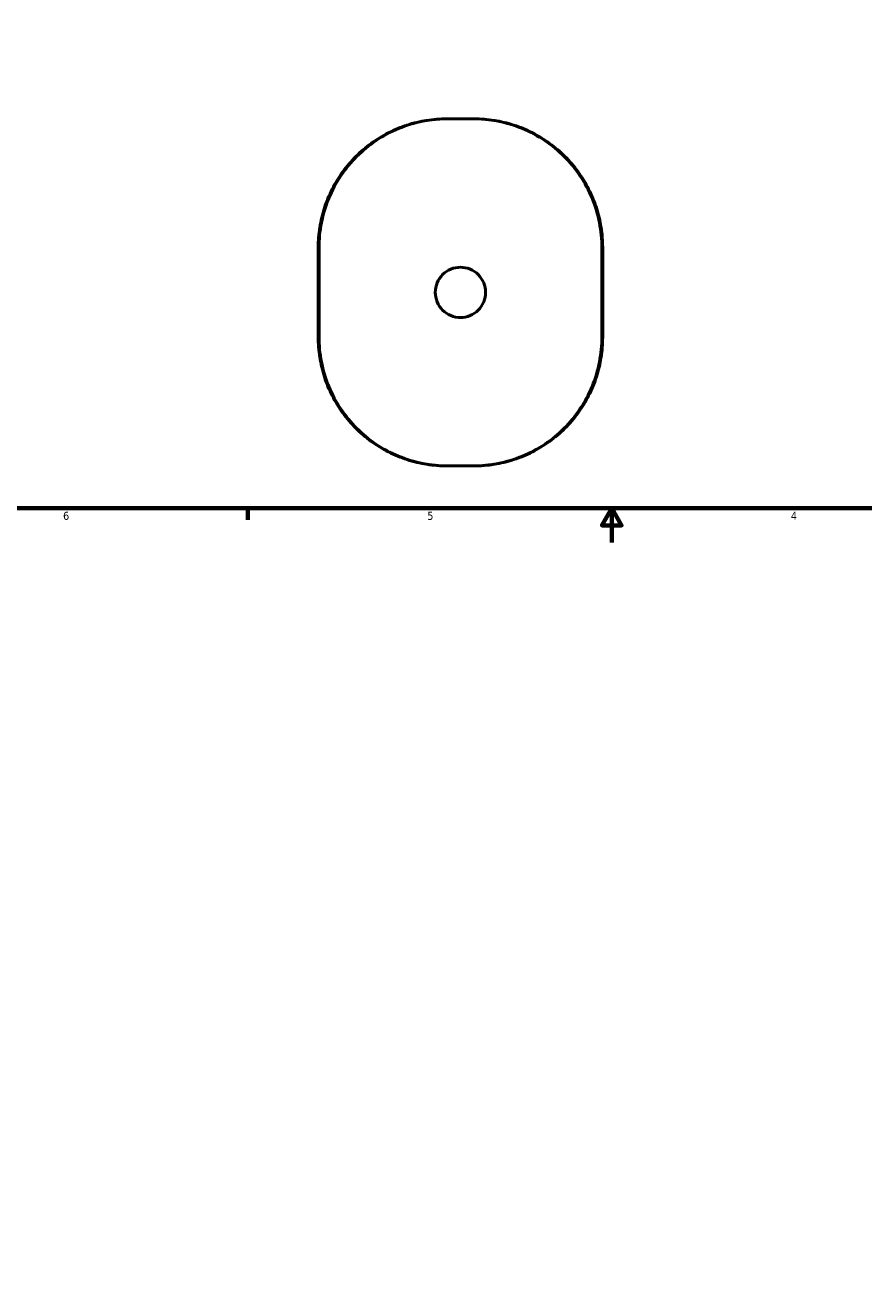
# Model space of a CAD drawing. Header units: inches. Extents: x 0.1 to 39.8, y -37.7 to 21.4.
# Tile 2 of 6: x 10.2 to 19.9, y -8.1 to 6.6. Entities that reach past the tile are written whole.
import ezdxf

# ---------------------------------------------------------------- set-up
doc = ezdxf.new("R2010")
doc.units = ezdxf.units.IN
doc.header["$MEASUREMENT"] = 0
for name, color, linetype, lineweight in [('Border (ANSI)', 7, 'Continuous', 70), ('Dimension (ANSI)', 7, 'Continuous', 25), ('Visible (ANSI)', 7, 'Continuous', 50), ('Visible Narrow (ANSI)', 7, 'Continuous', 35)]:
    doc.layers.add(name, color=color, linetype=linetype, lineweight=lineweight)
doc.styles.add('Note Text (ANSI)', font='tahoma.ttf')
doc.dimstyles.new('Default (ANSI)', dxfattribs={"dimtxt": 0.094488, "dimasz": 0.098425, "dimexe": 0.125, "dimexo": 0.0625, "dimgap": 0.031496, "dimtad": 0, "dimtih": 1, "dimtoh": 1, "dimrnd": 1e-08, "dimzin": 4, "dimdsep": 46, "dimtxsty": 'Note Text (ANSI)', "dimcen": 0.09, "dimdle": 0.393701, "dimclrd": 256, "dimclre": 256, "dimclrt": 5, "dimadec": 0, "dimazin": 1, "dimtfac": 1, "dimtofl": 0, "dimtmove": 0, "dimatfit": 3, "dimfxl": 1, "dimtolj": 1, "dimtzin": 4, "dimlwd": -1, "dimlwe": -1, "dimarcsym": 0})

# ---------------------------------------------------------------- blocks, each defined once
blk = doc.blocks.new('Borders Default Border')
at = {"layer": 'Border (ANSI)'}
blk.add_line((12.75, 1), (12.75, 0.866), dxfattribs=at)
at = {"layer": 'Border (ANSI)', "flags": 128}
for points in [[(0.5, 1), (0.5, 21), (33.5, 21), (33.5, 1), (0.5, 1)], [(17, 0.6), (17, 1), (16.885, 0.8), (17.115, 0.8), (17, 1)]]:
    blk.add_lwpolyline(points, dxfattribs=at)
at = {"layer": 'Border (ANSI)', "color": 5, "true_color": 0x0000ff, "char_height": 0.0945, "attachment_point": 7, "style": 'Note Text (ANSI)'}
for s, insert in [('6', (10.595, 0.864)), ('5', (14.847, 0.864)), ('4', (19.092, 0.866))]:
    blk.add_mtext(s, dxfattribs=dict(at, insert=insert))
blk = doc.blocks.new('*D7')
at = {"layer": 'Defpoints', "color": 0, "transparency": 16777216}
for p in [(15.064, 10.128), (15.403, -37.657)]:
    blk.add_point(p, dxfattribs=at)
at = {"layer": 'Dimension (ANSI)', "transparency": 16777216}
for p, q in [((15.077, 8.316), (15.065, 10.029)), ((14.952, 8.316), (15.077, 8.316))]:
    blk.add_line(p, q, dxfattribs=at)
blk.add_solid([(15.081, 10.029), (15.049, 10.029), (15.064, 10.128)], dxfattribs=at)
at = {"layer": 'Dimension (ANSI)', "color": 5, "transparency": 16777216, "insert": (14.505, 8.367), "char_height": 0.0945, "attachment_point": 1, "style": 'Note Text (ANSI)'}
blk.add_mtext('\\A1;∅47.78', dxfattribs=at)

msp = doc.modelspace()

# ---------------------------------------------------------------- linework, layer by layer
at = {"layer": 'Visible (ANSI)'}
for p, q in [((15.085, 5.545), (15.076, 5.545)), ((15.085, 5.545), (15.382, 5.545)), ((15.391, 5.545), (15.382, 5.545)), ((13.573, 4.042), (13.573, 2.998)), ((13.583, 2.998), (13.583, 4.042)), ((16.884, 2.998), (16.884, 4.042)), ((16.894, 2.998), (16.894, 4.042)), ((15.076, 1.495), (15.085, 1.495)), ((15.382, 1.495), (15.085, 1.495)), ((15.382, 1.495), (15.391, 1.495))]:
    msp.add_line(p, q, dxfattribs=at)
for points, knots in [([(15.076, 5.545), (14.997, 5.545), (14.919, 5.539), (14.763, 5.514), (14.686, 5.496), (14.537, 5.447), (14.464, 5.417), (14.323, 5.346), (14.256, 5.304), (14.129, 5.212), (14.069, 5.161), (13.957, 5.049), (13.906, 4.989), (13.814, 4.862), (13.772, 4.795), (13.701, 4.654), (13.671, 4.581), (13.622, 4.432), (13.604, 4.355), (13.579, 4.199), (13.573, 4.121), (13.573, 4.042)], [0, 0, 0, 0, 0.542681, 0.542681, 1.085363, 1.085363, 1.628044, 1.628044, 2.170725, 2.170725, 2.713407, 2.713407, 3.256088, 3.256088, 3.798769, 3.798769, 4.341451, 4.341451, 4.884132, 4.884132, 5.426813, 5.426813, 5.426813, 5.426813]), ([(13.583, 4.042), (13.583, 4.136), (13.592, 4.234), (13.63, 4.428), (13.658, 4.524), (13.735, 4.71), (13.783, 4.798), (13.893, 4.963), (13.955, 5.038), (14.089, 5.171), (14.164, 5.234), (14.328, 5.344), (14.417, 5.392), (14.602, 5.469), (14.699, 5.498), (14.893, 5.536), (14.991, 5.545), (15.085, 5.545)], [11.519116, 11.519116, 11.519116, 11.519116, 12.238159, 12.238159, 12.957201, 12.957201, 13.676243, 13.676243, 14.395286, 14.395286, 15.114906, 15.114906, 15.834527, 15.834527, 16.554148, 16.554148, 17.273768, 17.273768, 17.273768, 17.273768]), ([(15.382, 5.545), (15.476, 5.545), (15.574, 5.536), (15.768, 5.498), (15.865, 5.469), (16.05, 5.392), (16.139, 5.344), (16.303, 5.234), (16.378, 5.171), (16.512, 5.038), (16.574, 4.963), (16.684, 4.798), (16.732, 4.71), (16.809, 4.524), (16.837, 4.428), (16.875, 4.234), (16.884, 4.136), (16.884, 4.042)], [5.764465, 5.764465, 5.764465, 5.764465, 6.484085, 6.484085, 7.203706, 7.203706, 7.923326, 7.923326, 8.642947, 8.642947, 9.361989, 9.361989, 10.081032, 10.081032, 10.800074, 10.800074, 11.519116, 11.519116, 11.519116, 11.519116]), ([(16.894, 4.042), (16.894, 4.121), (16.888, 4.199), (16.863, 4.355), (16.845, 4.432), (16.796, 4.581), (16.766, 4.654), (16.695, 4.795), (16.653, 4.862), (16.561, 4.989), (16.51, 5.049), (16.398, 5.161), (16.338, 5.212), (16.211, 5.304), (16.144, 5.346), (16.003, 5.417), (15.93, 5.447), (15.781, 5.496), (15.704, 5.514), (15.548, 5.539), (15.47, 5.545), (15.391, 5.545)], [0, 0, 0, 0, 0.542689, 0.542689, 1.085377, 1.085377, 1.628066, 1.628066, 2.170755, 2.170755, 2.713444, 2.713444, 3.256132, 3.256132, 3.798821, 3.798821, 4.34151, 4.34151, 4.884199, 4.884199, 5.426887, 5.426887, 5.426887, 5.426887]), ([(15.527, 3.52), (15.527, 3.557), (15.52, 3.596), (15.49, 3.668), (15.467, 3.701), (15.415, 3.753), (15.382, 3.776), (15.31, 3.806), (15.27, 3.813), (15.197, 3.813), (15.157, 3.806), (15.085, 3.776), (15.052, 3.753), (15, 3.701), (14.977, 3.668), (14.947, 3.596), (14.94, 3.557), (14.94, 3.483), (14.947, 3.444), (14.977, 3.371), (15, 3.338), (15.052, 3.286), (15.085, 3.264), (15.157, 3.234), (15.197, 3.226), (15.27, 3.226), (15.31, 3.234), (15.382, 3.264), (15.415, 3.286), (15.467, 3.338), (15.49, 3.371), (15.52, 3.444), (15.527, 3.483), (15.527, 3.52)], [0, 0, 0, 0, 0.280725, 0.280725, 0.56145, 0.56145, 0.842175, 0.842175, 1.1229, 1.1229, 1.403625, 1.403625, 1.68435, 1.68435, 1.965075, 1.965075, 2.2458, 2.2458, 2.526525, 2.526525, 2.80725, 2.80725, 3.087975, 3.087975, 3.3687, 3.3687, 3.649425, 3.649425, 3.93015, 3.93015, 4.210875, 4.210875, 4.4916, 4.4916, 4.4916, 4.4916]), ([(13.573, 2.998), (13.573, 2.919), (13.579, 2.84), (13.604, 2.685), (13.622, 2.608), (13.671, 2.458), (13.701, 2.385), (13.772, 2.245), (13.814, 2.178), (13.906, 2.05), (13.957, 1.99), (14.069, 1.879), (14.129, 1.828), (14.256, 1.735), (14.323, 1.694), (14.464, 1.623), (14.537, 1.593), (14.686, 1.544), (14.763, 1.526), (14.919, 1.501), (14.997, 1.495), (15.076, 1.495)], [0, 0, 0, 0, 0.542689, 0.542689, 1.085377, 1.085377, 1.628066, 1.628066, 2.170755, 2.170755, 2.713444, 2.713444, 3.256132, 3.256132, 3.798821, 3.798821, 4.34151, 4.34151, 4.884199, 4.884199, 5.426887, 5.426887, 5.426887, 5.426887]), ([(15.085, 1.495), (14.991, 1.495), (14.893, 1.504), (14.699, 1.542), (14.602, 1.571), (14.417, 1.648), (14.328, 1.695), (14.164, 1.806), (14.089, 1.868), (13.955, 2.002), (13.893, 2.077), (13.783, 2.241), (13.735, 2.33), (13.658, 2.515), (13.63, 2.612), (13.592, 2.806), (13.583, 2.904), (13.583, 2.998)], [17.283582, 17.283582, 17.283582, 17.283582, 18.003202, 18.003202, 18.722823, 18.722823, 19.442443, 19.442443, 20.162064, 20.162064, 20.881106, 20.881106, 21.600149, 21.600149, 22.319191, 22.319191, 23.038233, 23.038233, 23.038233, 23.038233]), ([(16.884, 2.998), (16.884, 2.904), (16.875, 2.806), (16.837, 2.612), (16.809, 2.515), (16.732, 2.33), (16.684, 2.241), (16.574, 2.077), (16.512, 2.002), (16.378, 1.868), (16.303, 1.806), (16.139, 1.695), (16.05, 1.648), (15.865, 1.571), (15.768, 1.542), (15.574, 1.504), (15.476, 1.495), (15.382, 1.495)], [23.038233, 23.038233, 23.038233, 23.038233, 23.757275, 23.757275, 24.476317, 24.476317, 25.19536, 25.19536, 25.914402, 25.914402, 26.634023, 26.634023, 27.353643, 27.353643, 28.073264, 28.073264, 28.792884, 28.792884, 28.792884, 28.792884]), ([(15.391, 1.495), (15.47, 1.495), (15.548, 1.501), (15.704, 1.526), (15.781, 1.544), (15.93, 1.593), (16.003, 1.623), (16.144, 1.694), (16.211, 1.735), (16.338, 1.828), (16.398, 1.879), (16.51, 1.99), (16.561, 2.05), (16.653, 2.178), (16.695, 2.245), (16.766, 2.385), (16.796, 2.458), (16.845, 2.608), (16.863, 2.685), (16.888, 2.84), (16.894, 2.919), (16.894, 2.998)], [0, 0, 0, 0, 0.542681, 0.542681, 1.085363, 1.085363, 1.628044, 1.628044, 2.170725, 2.170725, 2.713407, 2.713407, 3.256088, 3.256088, 3.798769, 3.798769, 4.341451, 4.341451, 4.884132, 4.884132, 5.426813, 5.426813, 5.426813, 5.426813])]:
    msp.add_open_spline(points, degree=3, knots=knots, dxfattribs=at)
at = {"layer": 'Visible Narrow (ANSI)'}
for p, q in [((13.573, 4.042), (13.573, 4.042)), ((13.573, 3.05), (13.573, 3.99)), ((13.574, 4.042), (13.582, 4.042)), ((16.885, 4.042), (16.893, 4.042)), ((16.894, 4.042), (16.894, 4.042)), ((16.894, 3.99), (16.894, 3.05)), ((13.573, 2.998), (13.573, 2.998)), ((13.582, 2.998), (13.574, 2.998)), ((16.893, 2.998), (16.885, 2.998)), ((16.894, 2.998), (16.894, 2.998))]:
    msp.add_line(p, q, dxfattribs=at)
for points, knots in [([(13.573, 4.042), (13.573, 4.238), (13.612, 4.435), (13.762, 4.797), (13.872, 4.963), (14.106, 5.199), (14.216, 5.283), (14.474, 5.428), (14.625, 5.484), (14.878, 5.535), (14.977, 5.545), (15.076, 5.545)], [-5.426813, -5.426813, -5.426813, -5.426813, -4.071616, -4.071616, -2.724756, -2.724756, -1.779289, -1.779289, -0.684342, -0.684342, 0, 0, 0, 0]), ([(15.391, 5.545), (15.594, 5.545), (15.798, 5.503), (16.163, 5.346), (16.326, 5.235), (16.557, 5), (16.639, 4.89), (16.781, 4.634), (16.835, 4.486), (16.884, 4.237), (16.894, 4.139), (16.894, 4.042)], [-5.426887, -5.426887, -5.426887, -5.426887, -4.024408, -4.024408, -2.687852, -2.687852, -1.748116, -1.748116, -0.672352, -0.672352, 0, 0, 0, 0]), ([(15.076, 1.495), (14.873, 1.495), (14.669, 1.537), (14.305, 1.693), (14.141, 1.805), (13.91, 2.04), (13.828, 2.15), (13.686, 2.406), (13.632, 2.554), (13.583, 2.803), (13.573, 2.9), (13.573, 2.998)], [-5.426887, -5.426887, -5.426887, -5.426887, -4.024408, -4.024408, -2.687852, -2.687852, -1.748116, -1.748116, -0.672352, -0.672352, 0, 0, 0, 0]), ([(16.894, 2.998), (16.894, 2.801), (16.855, 2.605), (16.705, 2.243), (16.595, 2.077), (16.361, 1.841), (16.251, 1.757), (15.993, 1.611), (15.842, 1.555), (15.589, 1.505), (15.49, 1.495), (15.391, 1.495)], [-5.426813, -5.426813, -5.426813, -5.426813, -4.071616, -4.071616, -2.724756, -2.724756, -1.779289, -1.779289, -0.684342, -0.684342, 0, 0, 0, 0])]:
    msp.add_open_spline(points, degree=3, knots=knots, dxfattribs=at)

# ---------------------------------------------------------------- block references
msp.add_blockref('Borders Default Border', (0, 0))

# ---------------------------------------------------------------- dimensions: what is measured, and where the dimension line sits
at = {"layer": 'Dimension (ANSI)'}
dim = msp.add_diameter_dim_2p(p1=(15.403, -37.657), p2=(15.064, 10.128), dimstyle='Default (ANSI)', override={"dimgap": 0.031496, "dimdec": 2, "dimlfac": 0.999956, "dimtol": 0, "dimlim": 0, "dimtp": 0, "dimtm": 0, "dimtdec": 2}, dxfattribs=at)
dim.commit()
dim.dimension.update_dxf_attribs({"geometry": '*D7', "text_midpoint": (14.713, 8.316), "dimtype": 163})

doc.saveas('drawing.dxf')
